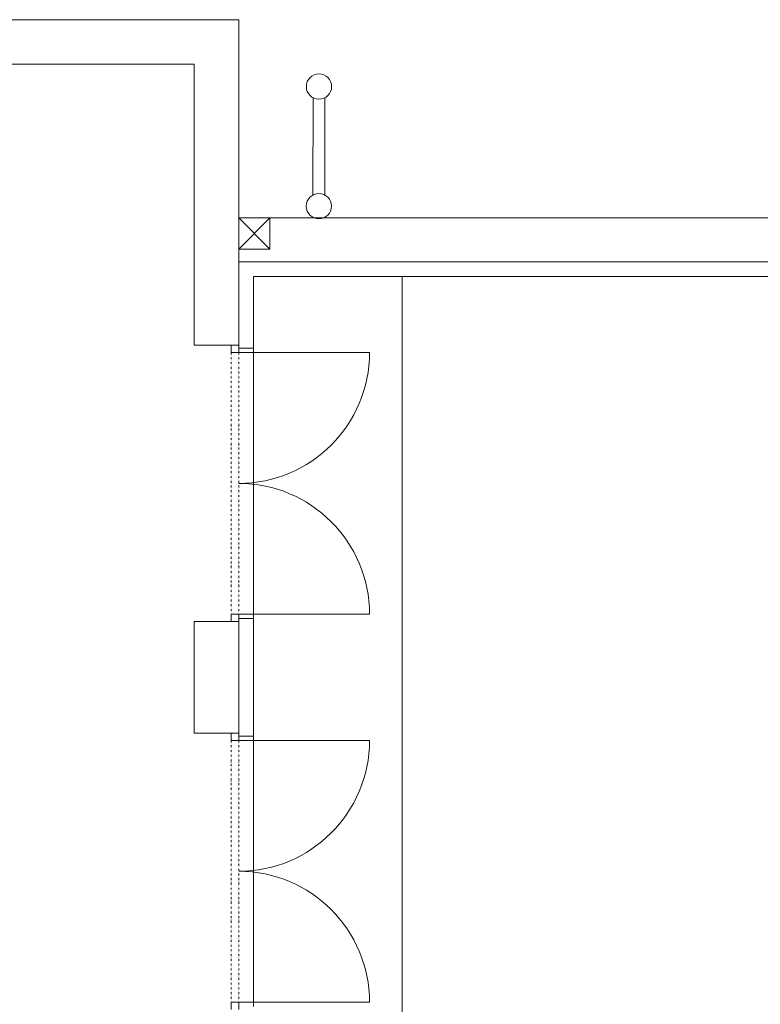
# Model space of a CAD drawing. Header units: millimetres. Extents: x 918337 to 1269480, y -257156 to -67477.
# Tile 110 of 114: x 1251807 to 1256788, y -102863 to -96238. Entities that reach past the tile are written whole.
import ezdxf

# ---------------------------------------------------------------- set-up
doc = ezdxf.new("R2010")
doc.units = ezdxf.units.MM
doc.linetypes.add('DĚLICÍ2', pattern=[15.875, 6.35, -3.175, 0, -3.175, 0, -3.175])
doc.layers.get('0').update_dxf_attribs({"color": 8, "lineweight": 9})

# ---------------------------------------------------------------- blocks, each defined once
blk = doc.blocks.new('X XZ X X ZX')
at = {"color": 8}
for p, q in [((1140019.4, -135472.8), (1129239.4, -135472.8)), ((1140019.4, -136805.9), (1140019.4, -135472.8)), ((1140019.4, -137015.9), (1140019.4, -135472.8)), ((1155819.1, -136805.9), (1140019.4, -136805.9)), ((1140019.4, -137682.8), (1140119.4, -137682.8)), ((1140019.4, -139502.8), (1140119.4, -139502.8)), ((1140019.4, -140292.8), (1140119.4, -140292.8))]:
    blk.add_line(p, q, dxfattribs=at)
at = {"color": 8, "ltscale": 2}
for p, q in [((1140019.4, -135472.8), (1129239.4, -135472.8)), ((1139719.4, -135772.8), (1138459.4, -135772.8)), ((1139719.4, -137662.8), (1139719.4, -135772.8)), ((1155921.8, -136805.9), (1140019.4, -136805.9)), ((1140019.4, -136805.9), (1140229.4, -137015.9)), ((1140019.4, -137015.9), (1140229.4, -136805.9)), ((1140229.4, -136805.9), (1140019.4, -136805.9)), ((1140019.4, -136805.9), (1140019.4, -137015.9)), ((1143759.4, -136805.9), (1140229.4, -136805.9)), ((1140229.4, -137015.9), (1140229.4, -136805.9)), ((1140019.4, -137662.8), (1140019.4, -137015.9)), ((1140019.4, -137015.9), (1140229.4, -137015.9)), ((1140019.4, -137101), (1156119.1, -137101)), ((1140119.4, -137201), (1140119.4, -137682.8)), ((1140119.4, -137201), (1156219.1, -137201)), ((1141119.4, -145542.8), (1141119.4, -137201)), ((1139719.4, -137662.8), (1140019.4, -137662.8)), ((1140019.4, -137662.8), (1139969.4, -137662.8)), ((1139969.4, -137662.8), (1139969.4, -137712.8)), ((1140019.4, -137712.8), (1140019.4, -137662.8)), ((1139969.4, -137712.8), (1140019.4, -137712.8)), ((1140019.4, -137712.8), (1140899.4, -137712.8)), ((1140019.4, -139472.8), (1139969.4, -139472.8)), ((1139969.4, -139472.8), (1139969.4, -139522.8)), ((1140019.4, -139472.8), (1140899.4, -139472.8)), ((1140019.4, -139522.8), (1140019.4, -139472.8)), ((1140119.4, -139502.8), (1140119.4, -140292.8)), ((1139719.4, -139522.8), (1139719.4, -140272.8)), ((1139719.4, -139522.8), (1140019.4, -139522.8)), ((1139969.4, -139522.8), (1140019.4, -139522.8)), ((1140019.4, -139522.8), (1140019.4, -140272.8)), ((1139719.4, -140272.8), (1140019.4, -140272.8)), ((1140019.4, -140272.8), (1139969.4, -140272.8)), ((1139969.4, -140272.8), (1139969.4, -140322.8)), ((1140019.4, -140322.8), (1140019.4, -140272.8)), ((1139969.4, -140322.8), (1140019.4, -140322.8)), ((1140019.4, -140322.8), (1140899.4, -140322.8)), ((1140019.4, -142082.8), (1139969.4, -142082.8)), ((1139969.4, -142082.8), (1139969.4, -142132.8)), ((1140019.4, -142082.8), (1140899.4, -142082.8)), ((1140019.4, -142132.8), (1140019.4, -142082.8))]:
    blk.add_line(p, q, dxfattribs=at)
at = {"color": 8, "lineweight": 18, "ltscale": 2}
for p, q in [((1140519, -136652.4), (1140519.4, -135997.8)), ((1140599, -136652.4), (1140599.4, -135997.8))]:
    blk.add_line(p, q, dxfattribs=at)
at = {"color": 8, "linetype": 'DĚLICÍ2', "ltscale": 2}
for p, q in [((1139969.4, -137712.8), (1139969.4, -139472.8)), ((1140019.4, -137712.8), (1140019.4, -139472.8)), ((1139969.4, -140322.8), (1139969.4, -142082.8)), ((1140019.4, -140322.8), (1140019.4, -142082.8))]:
    blk.add_line(p, q, dxfattribs=at)
at = {"color": 8, "ltscale": 3}
for p, q in [((1140119.4, -139502.8), (1140119.4, -137682.8)), ((1140119.4, -142112.8), (1140119.4, -140292.8))]:
    blk.add_line(p, q, dxfattribs=at)
at = {"color": 8, "ltscale": 2}
for centre in [(1140559.4, -135922.8), (1140559, -136727.4)]:
    blk.add_circle(centre, 85, dxfattribs=at)
for centre, start, end in [((1140019.4, -137712.8), 270, 0), ((1140019.4, -139472.8), 0, 90), ((1140019.4, -140322.8), 270, 0), ((1140019.4, -142082.8), 0, 90)]:
    blk.add_arc(centre, 880, start, end, dxfattribs=at)

msp = doc.modelspace()

# ---------------------------------------------------------------- block references
msp.add_blockref('X XZ X X ZX', (113260.7, 39235.1))

doc.saveas('drawing.dxf')
